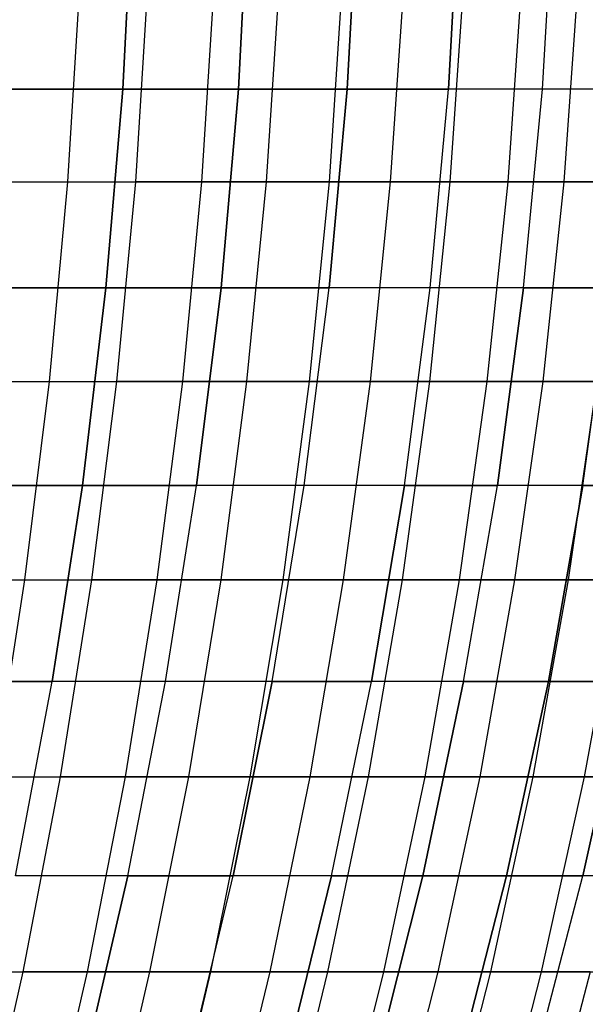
# Model space of a CAD drawing. Extents: x -125 to 125, y -143 to 0.
# Tile 127 of 241: x 43 to 50, y -99 to -87. Entities that reach past the tile are written whole.
import ezdxf

# ---------------------------------------------------------------- set-up
doc = ezdxf.new("R2010")
doc.units = 0
doc.header["$LTSCALE"] = 25.4
doc.layers.get('0').update_dxf_attribs({"linetype": 'CONTINUOUS'})

# ---------------------------------------------------------------- blocks, each defined once
blk = doc.blocks.new('NL2500026672_STL')
at = {"color": 0}
for p, q in [((44.411, -87.984, 34.078), (44.538, -85.494, 34.176)), ((44.411, -87.984, 34.078), (44.538, -85.494, 34.176)), ((44.538, -85.494, -34.176), (44.411, -87.984, -34.078)), ((44.538, -85.494, -34.176), (44.411, -87.984, -34.078)), ((45.855, -87.984, 32.108), (45.987, -85.494, 32.2)), ((45.855, -87.984, 32.108), (45.987, -85.494, 32.2)), ((45.987, -85.494, -32.2), (45.855, -87.984, -32.108)), ((45.987, -85.494, -32.2), (45.855, -87.984, -32.108)), ((47.212, -87.984, 30.077), (47.348, -85.494, 30.164)), ((47.212, -87.984, 30.077), (47.348, -85.494, 30.164)), ((47.348, -85.494, -30.164), (47.212, -87.984, -30.077)), ((47.348, -85.494, -30.164), (47.212, -87.984, -30.077)), ((48.479, -87.984, 27.989), (48.618, -85.494, 28.07)), ((48.479, -87.984, 27.989), (48.618, -85.494, 28.07)), ((48.618, -85.494, -28.07), (48.479, -87.984, -27.989)), ((48.618, -85.494, -28.07), (48.479, -87.984, -27.989)), ((49.654, -87.984, 25.848), (49.796, -85.494, 25.922)), ((49.654, -87.984, 25.848), (49.796, -85.494, 25.922)), ((49.654, -87.984, -25.848), (49.796, -85.494, -25.922)), ((49.654, -87.984, -25.848), (49.796, -85.494, -25.922)), ((43.876, -86.636, 40.752), (43.722, -89.141, 40.609)), ((43.876, -86.636, 40.752), (43.722, -89.141, 40.609)), ((44.726, -86.636, -39.818), (44.569, -89.141, -39.678)), ((44.726, -86.636, -39.818), (44.569, -89.141, -39.678)), ((45.555, -86.636, 38.866), (45.395, -89.141, 38.73)), ((45.555, -86.636, 38.866), (45.395, -89.141, 38.73)), ((46.364, -86.636, -37.897), (46.202, -89.141, -37.764)), ((46.364, -86.636, -37.897), (46.202, -89.141, -37.764)), ((47.153, -86.636, 36.911), (46.988, -89.141, 36.782)), ((47.153, -86.636, 36.911), (46.988, -89.141, 36.782)), ((47.921, -86.636, -35.909), (47.753, -89.141, -35.783)), ((47.921, -86.636, -35.909), (47.753, -89.141, -35.783)), ((48.667, -86.636, 34.891), (48.497, -89.141, 34.768)), ((48.667, -86.636, 34.891), (48.497, -89.141, 34.768)), ((49.392, -86.636, -33.857), (49.219, -89.141, -33.738)), ((49.392, -86.636, -33.857), (49.219, -89.141, -33.738)), ((50.095, -86.636, 32.808), (49.919, -89.141, 32.693)), ((50.095, -86.636, 32.808), (49.919, -89.141, 32.693)), ((44.411, -87.984, 34.078), (42.882, -87.984, 35.983)), ((44.411, -87.984, 34.078), (42.882, -87.984, 35.983)), ((42.882, -87.984, -35.983), (44.411, -87.984, -34.078)), ((42.882, -87.984, -35.983), (44.411, -87.984, -34.078)), ((44.2, -90.464, 33.916), (44.411, -87.984, 34.078)), ((44.2, -90.464, 33.916), (44.411, -87.984, 34.078)), ((44.411, -87.984, -34.078), (44.2, -90.464, -33.916)), ((44.411, -87.984, -34.078), (44.2, -90.464, -33.916)), ((45.855, -87.984, 32.108), (44.411, -87.984, 34.078)), ((45.855, -87.984, 32.108), (44.411, -87.984, 34.078)), ((44.411, -87.984, -34.078), (45.855, -87.984, -32.108)), ((44.411, -87.984, -34.078), (45.855, -87.984, -32.108)), ((45.638, -90.464, 31.956), (45.855, -87.984, 32.108)), ((45.638, -90.464, 31.956), (45.855, -87.984, 32.108)), ((45.855, -87.984, -32.108), (45.638, -90.464, -31.956)), ((45.855, -87.984, -32.108), (45.638, -90.464, -31.956)), ((47.212, -87.984, 30.077), (45.855, -87.984, 32.108)), ((47.212, -87.984, 30.077), (45.855, -87.984, 32.108)), ((45.855, -87.984, -32.108), (47.212, -87.984, -30.077)), ((45.855, -87.984, -32.108), (47.212, -87.984, -30.077)), ((46.988, -90.464, 29.935), (47.212, -87.984, 30.077)), ((46.988, -90.464, 29.935), (47.212, -87.984, 30.077)), ((47.212, -87.984, -30.077), (46.988, -90.464, -29.935)), ((47.212, -87.984, -30.077), (46.988, -90.464, -29.935)), ((48.479, -87.984, 27.989), (47.212, -87.984, 30.077)), ((48.479, -87.984, 27.989), (47.212, -87.984, 30.077)), ((47.212, -87.984, -30.077), (48.479, -87.984, -27.989)), ((47.212, -87.984, -30.077), (48.479, -87.984, -27.989)), ((48.249, -90.464, 27.857), (48.479, -87.984, 27.989)), ((48.249, -90.464, 27.857), (48.479, -87.984, 27.989)), ((48.249, -90.464, -27.857), (48.479, -87.984, -27.989)), ((48.249, -90.464, -27.857), (48.479, -87.984, -27.989)), ((49.654, -87.984, 25.848), (48.479, -87.984, 27.989)), ((49.654, -87.984, 25.848), (48.479, -87.984, 27.989)), ((49.654, -87.984, -25.848), (48.479, -87.984, -27.989)), ((49.654, -87.984, -25.848), (48.479, -87.984, -27.989)), ((49.418, -90.464, 25.726), (49.654, -87.984, 25.848)), ((49.418, -90.464, 25.726), (49.654, -87.984, 25.848)), ((49.418, -90.464, -25.726), (49.654, -87.984, -25.848)), ((49.418, -90.464, -25.726), (49.654, -87.984, -25.848)), ((50.734, -87.984, 23.658), (49.654, -87.984, 25.848)), ((50.734, -87.984, 23.658), (49.654, -87.984, 25.848)), ((50.734, -87.984, -23.658), (49.654, -87.984, -25.848)), ((50.734, -87.984, -23.658), (49.654, -87.984, -25.848)), ((41.972, -89.141, 42.416), (43.722, -89.141, 40.609)), ((41.972, -89.141, 42.416), (43.722, -89.141, 40.609)), ((42.856, -89.141, -41.522), (44.569, -89.141, -39.678)), ((42.856, -89.141, -41.522), (44.569, -89.141, -39.678)), ((43.722, -89.141, 40.609), (43.492, -91.635, 40.395)), ((43.722, -89.141, 40.609), (43.492, -91.635, 40.395)), ((43.722, -89.141, 40.609), (45.395, -89.141, 38.73)), ((43.722, -89.141, 40.609), (45.395, -89.141, 38.73)), ((44.569, -89.141, -39.678), (44.334, -91.635, -39.469)), ((44.569, -89.141, -39.678), (44.334, -91.635, -39.469)), ((46.202, -89.141, -37.764), (44.569, -89.141, -39.678)), ((46.202, -89.141, -37.764), (44.569, -89.141, -39.678)), ((45.395, -89.141, 38.73), (45.156, -91.635, 38.526)), ((45.395, -89.141, 38.73), (45.156, -91.635, 38.526)), ((45.395, -89.141, 38.73), (46.988, -89.141, 36.782)), ((45.395, -89.141, 38.73), (46.988, -89.141, 36.782)), ((46.202, -89.141, -37.764), (45.958, -91.635, -37.565)), ((46.202, -89.141, -37.764), (45.958, -91.635, -37.565)), ((47.753, -89.141, -35.783), (46.202, -89.141, -37.764)), ((47.753, -89.141, -35.783), (46.202, -89.141, -37.764)), ((46.988, -89.141, 36.782), (46.74, -91.635, 36.588)), ((46.988, -89.141, 36.782), (46.74, -91.635, 36.588)), ((46.988, -89.141, 36.782), (48.497, -89.141, 34.768)), ((46.988, -89.141, 36.782), (48.497, -89.141, 34.768)), ((47.753, -89.141, -35.783), (47.501, -91.635, -35.594)), ((47.753, -89.141, -35.783), (47.501, -91.635, -35.594)), ((49.219, -89.141, -33.738), (47.753, -89.141, -35.783)), ((49.219, -89.141, -33.738), (47.753, -89.141, -35.783)), ((48.497, -89.141, 34.768), (48.241, -91.635, 34.585)), ((48.497, -89.141, 34.768), (48.241, -91.635, 34.585)), ((48.497, -89.141, 34.768), (49.919, -89.141, 32.693)), ((48.497, -89.141, 34.768), (49.919, -89.141, 32.693)), ((49.219, -89.141, -33.738), (48.959, -91.635, -33.56)), ((49.219, -89.141, -33.738), (48.959, -91.635, -33.56)), ((50.597, -89.141, -31.633), (49.219, -89.141, -33.738)), ((50.597, -89.141, -31.633), (49.219, -89.141, -33.738)), ((49.919, -89.141, 32.693), (49.656, -91.635, 32.521)), ((49.919, -89.141, 32.693), (49.656, -91.635, 32.521)), ((49.919, -89.141, 32.693), (51.253, -89.141, 30.559)), ((49.919, -89.141, 32.693), (51.253, -89.141, 30.559)), ((44.2, -90.464, 33.916), (42.679, -90.464, 35.812)), ((44.2, -90.464, 33.916), (42.679, -90.464, 35.812)), ((42.679, -90.464, -35.812), (44.2, -90.464, -33.916)), ((42.679, -90.464, -35.812), (44.2, -90.464, -33.916)), ((43.907, -92.931, 33.691), (44.2, -90.464, 33.916)), ((43.907, -92.931, 33.691), (44.2, -90.464, 33.916)), ((44.2, -90.464, -33.916), (43.907, -92.931, -33.691)), ((44.2, -90.464, -33.916), (43.907, -92.931, -33.691)), ((45.638, -90.464, 31.956), (44.2, -90.464, 33.916)), ((45.638, -90.464, 31.956), (44.2, -90.464, 33.916)), ((44.2, -90.464, -33.916), (45.638, -90.464, -31.956)), ((44.2, -90.464, -33.916), (45.638, -90.464, -31.956)), ((45.334, -92.931, 31.743), (45.638, -90.464, 31.956)), ((45.334, -92.931, 31.743), (45.638, -90.464, 31.956)), ((45.638, -90.464, -31.956), (45.334, -92.931, -31.743)), ((45.638, -90.464, -31.956), (45.334, -92.931, -31.743)), ((46.988, -90.464, 29.935), (45.638, -90.464, 31.956)), ((46.988, -90.464, 29.935), (45.638, -90.464, 31.956)), ((45.638, -90.464, -31.956), (46.988, -90.464, -29.935)), ((45.638, -90.464, -31.956), (46.988, -90.464, -29.935)), ((46.676, -92.931, 29.736), (46.988, -90.464, 29.935)), ((46.676, -92.931, 29.736), (46.988, -90.464, 29.935)), ((46.676, -92.931, -29.736), (46.988, -90.464, -29.935)), ((46.676, -92.931, -29.736), (46.988, -90.464, -29.935)), ((48.249, -90.464, 27.857), (46.988, -90.464, 29.935)), ((48.249, -90.464, 27.857), (46.988, -90.464, 29.935)), ((48.249, -90.464, -27.857), (46.988, -90.464, -29.935)), ((48.249, -90.464, -27.857), (46.988, -90.464, -29.935)), ((47.929, -92.931, 27.672), (48.249, -90.464, 27.857)), ((47.929, -92.931, 27.672), (48.249, -90.464, 27.857)), ((47.929, -92.931, -27.672), (48.249, -90.464, -27.857)), ((47.929, -92.931, -27.672), (48.249, -90.464, -27.857)), ((49.418, -90.464, 25.726), (48.249, -90.464, 27.857)), ((49.418, -90.464, 25.726), (48.249, -90.464, 27.857)), ((49.418, -90.464, -25.726), (48.249, -90.464, -27.857)), ((49.418, -90.464, -25.726), (48.249, -90.464, -27.857)), ((49.09, -92.931, 25.555), (49.418, -90.464, 25.726)), ((49.09, -92.931, 25.555), (49.418, -90.464, 25.726)), ((49.418, -90.464, -25.726), (49.09, -92.931, -25.555)), ((49.418, -90.464, -25.726), (49.09, -92.931, -25.555)), ((50.493, -90.464, 23.545), (49.418, -90.464, 25.726)), ((50.493, -90.464, 23.545), (49.418, -90.464, 25.726)), ((49.418, -90.464, -25.726), (50.493, -90.464, -23.545)), ((49.418, -90.464, -25.726), (50.493, -90.464, -23.545)), ((50.158, -92.931, 23.389), (50.493, -90.464, 23.545)), ((50.158, -92.931, 23.389), (50.493, -90.464, 23.545)), ((50.158, -92.931, -23.389), (50.493, -90.464, -23.545)), ((50.158, -92.931, -23.389), (50.493, -90.464, -23.545)), ((41.75, -91.635, 42.193), (43.492, -91.635, 40.395)), ((41.75, -91.635, 42.193), (43.492, -91.635, 40.395)), ((42.63, -91.635, -41.303), (44.334, -91.635, -39.469)), ((42.63, -91.635, -41.303), (44.334, -91.635, -39.469)), ((43.492, -91.635, 40.395), (43.185, -94.113, 40.11)), ((43.492, -91.635, 40.395), (43.185, -94.113, 40.11)), ((43.492, -91.635, 40.395), (45.156, -91.635, 38.526)), ((43.492, -91.635, 40.395), (45.156, -91.635, 38.526)), ((44.334, -91.635, -39.469), (44.021, -94.113, -39.191)), ((44.334, -91.635, -39.469), (44.021, -94.113, -39.191)), ((45.958, -91.635, -37.565), (44.334, -91.635, -39.469)), ((45.958, -91.635, -37.565), (44.334, -91.635, -39.469)), ((45.156, -91.635, 38.526), (44.837, -94.113, 38.254)), ((45.156, -91.635, 38.526), (44.837, -94.113, 38.254)), ((45.156, -91.635, 38.526), (46.74, -91.635, 36.588)), ((45.156, -91.635, 38.526), (46.74, -91.635, 36.588)), ((45.958, -91.635, -37.565), (45.634, -94.113, -37.3)), ((45.958, -91.635, -37.565), (45.634, -94.113, -37.3)), ((47.501, -91.635, -35.594), (45.958, -91.635, -37.565)), ((47.501, -91.635, -35.594), (45.958, -91.635, -37.565)), ((46.74, -91.635, 36.588), (46.41, -94.113, 36.33)), ((46.74, -91.635, 36.588), (46.41, -94.113, 36.33)), ((46.74, -91.635, 36.588), (48.241, -91.635, 34.585)), ((46.74, -91.635, 36.588), (48.241, -91.635, 34.585)), ((47.501, -91.635, -35.594), (47.166, -94.113, -35.343)), ((47.501, -91.635, -35.594), (47.166, -94.113, -35.343)), ((48.959, -91.635, -33.56), (47.501, -91.635, -35.594)), ((48.959, -91.635, -33.56), (47.501, -91.635, -35.594)), ((48.241, -91.635, 34.585), (47.9, -94.113, 34.341)), ((48.241, -91.635, 34.585), (47.9, -94.113, 34.341)), ((48.241, -91.635, 34.585), (49.656, -91.635, 32.521)), ((48.241, -91.635, 34.585), (49.656, -91.635, 32.521)), ((48.959, -91.635, -33.56), (48.614, -94.113, -33.323)), ((48.959, -91.635, -33.56), (48.614, -94.113, -33.323)), ((50.331, -91.635, -31.466), (48.959, -91.635, -33.56)), ((50.331, -91.635, -31.466), (48.959, -91.635, -33.56)), ((49.656, -91.635, 32.521), (49.306, -94.113, 32.291)), ((49.656, -91.635, 32.521), (49.306, -94.113, 32.291)), ((49.656, -91.635, 32.521), (50.983, -91.635, 30.398)), ((49.656, -91.635, 32.521), (50.983, -91.635, 30.398)), ((50.331, -91.635, -31.466), (49.975, -94.113, -31.244)), ((50.331, -91.635, -31.466), (49.975, -94.113, -31.244)), ((43.907, -92.931, 33.691), (42.395, -92.931, 35.574)), ((43.907, -92.931, 33.691), (42.395, -92.931, 35.574)), ((42.395, -92.931, -35.574), (43.907, -92.931, -33.691)), ((42.395, -92.931, -35.574), (43.907, -92.931, -33.691)), ((43.53, -95.38, 33.402), (43.907, -92.931, 33.691)), ((43.53, -95.38, 33.402), (43.907, -92.931, 33.691)), ((43.907, -92.931, -33.691), (43.53, -95.38, -33.402)), ((43.907, -92.931, -33.691), (43.53, -95.38, -33.402)), ((45.334, -92.931, 31.743), (43.907, -92.931, 33.691)), ((45.334, -92.931, 31.743), (43.907, -92.931, 33.691)), ((43.907, -92.931, -33.691), (45.334, -92.931, -31.743)), ((43.907, -92.931, -33.691), (45.334, -92.931, -31.743)), ((44.946, -95.38, 31.472), (45.334, -92.931, 31.743)), ((44.946, -95.38, 31.472), (45.334, -92.931, 31.743)), ((44.946, -95.38, -31.472), (45.334, -92.931, -31.743)), ((44.946, -95.38, -31.472), (45.334, -92.931, -31.743)), ((46.676, -92.931, 29.736), (45.334, -92.931, 31.743)), ((46.676, -92.931, 29.736), (45.334, -92.931, 31.743)), ((46.676, -92.931, -29.736), (45.334, -92.931, -31.743)), ((46.676, -92.931, -29.736), (45.334, -92.931, -31.743)), ((46.276, -95.38, 29.481), (46.676, -92.931, 29.736)), ((46.276, -95.38, 29.481), (46.676, -92.931, 29.736)), ((46.276, -95.38, -29.481), (46.676, -92.931, -29.736)), ((46.276, -95.38, -29.481), (46.676, -92.931, -29.736)), ((47.929, -92.931, 27.672), (46.676, -92.931, 29.736)), ((47.929, -92.931, 27.672), (46.676, -92.931, 29.736)), ((47.929, -92.931, -27.672), (46.676, -92.931, -29.736)), ((47.929, -92.931, -27.672), (46.676, -92.931, -29.736)), ((47.518, -95.38, 27.434), (47.929, -92.931, 27.672)), ((47.518, -95.38, 27.434), (47.929, -92.931, 27.672)), ((47.929, -92.931, -27.672), (47.518, -95.38, -27.434)), ((47.929, -92.931, -27.672), (47.518, -95.38, -27.434)), ((49.09, -92.931, 25.555), (47.929, -92.931, 27.672)), ((49.09, -92.931, 25.555), (47.929, -92.931, 27.672)), ((47.929, -92.931, -27.672), (49.09, -92.931, -25.555)), ((47.929, -92.931, -27.672), (49.09, -92.931, -25.555)), ((48.669, -95.38, 25.336), (49.09, -92.931, 25.555)), ((48.669, -95.38, 25.336), (49.09, -92.931, 25.555)), ((48.669, -95.38, -25.336), (49.09, -92.931, -25.555)), ((48.669, -95.38, -25.336), (49.09, -92.931, -25.555)), ((50.158, -92.931, 23.389), (49.09, -92.931, 25.555)), ((50.158, -92.931, 23.389), (49.09, -92.931, 25.555)), ((50.158, -92.931, -23.389), (49.09, -92.931, -25.555)), ((50.158, -92.931, -23.389), (49.09, -92.931, -25.555)), ((49.728, -95.38, 23.189), (50.158, -92.931, 23.389)), ((49.728, -95.38, 23.189), (50.158, -92.931, 23.389)), ((50.158, -92.931, -23.389), (49.728, -95.38, -23.189)), ((50.158, -92.931, -23.389), (49.728, -95.38, -23.189)), ((51.13, -92.931, 21.179), (50.158, -92.931, 23.389)), ((51.13, -92.931, 21.179), (50.158, -92.931, 23.389)), ((50.158, -92.931, -23.389), (51.13, -92.931, -21.179)), ((50.158, -92.931, -23.389), (51.13, -92.931, -21.179)), ((41.456, -94.113, 41.895), (43.185, -94.113, 40.11)), ((41.456, -94.113, 41.895), (43.185, -94.113, 40.11)), ((42.33, -94.113, -41.012), (44.021, -94.113, -39.191)), ((42.33, -94.113, -41.012), (44.021, -94.113, -39.191)), ((43.185, -94.113, 40.11), (42.802, -96.571, 39.755)), ((43.185, -94.113, 40.11), (42.802, -96.571, 39.755)), ((43.185, -94.113, 40.11), (44.837, -94.113, 38.254)), ((43.185, -94.113, 40.11), (44.837, -94.113, 38.254)), ((44.021, -94.113, -39.191), (43.631, -96.571, -38.843)), ((44.021, -94.113, -39.191), (43.631, -96.571, -38.843)), ((45.634, -94.113, -37.3), (44.021, -94.113, -39.191)), ((45.634, -94.113, -37.3), (44.021, -94.113, -39.191)), ((44.837, -94.113, 38.254), (44.44, -96.571, 37.915)), ((44.837, -94.113, 38.254), (44.44, -96.571, 37.915)), ((44.837, -94.113, 38.254), (46.41, -94.113, 36.33)), ((44.837, -94.113, 38.254), (46.41, -94.113, 36.33)), ((45.634, -94.113, -37.3), (45.23, -96.571, -36.97)), ((45.634, -94.113, -37.3), (45.23, -96.571, -36.97)), ((47.166, -94.113, -35.343), (45.634, -94.113, -37.3)), ((47.166, -94.113, -35.343), (45.634, -94.113, -37.3)), ((46.41, -94.113, 36.33), (45.999, -96.571, 36.008)), ((46.41, -94.113, 36.33), (45.999, -96.571, 36.008)), ((46.41, -94.113, 36.33), (47.9, -94.113, 34.341)), ((46.41, -94.113, 36.33), (47.9, -94.113, 34.341)), ((47.166, -94.113, -35.343), (46.748, -96.571, -35.03)), ((47.166, -94.113, -35.343), (46.748, -96.571, -35.03)), ((48.614, -94.113, -33.323), (47.166, -94.113, -35.343)), ((48.614, -94.113, -33.323), (47.166, -94.113, -35.343)), ((47.9, -94.113, 34.341), (47.476, -96.571, 34.037)), ((47.9, -94.113, 34.341), (47.476, -96.571, 34.037)), ((47.9, -94.113, 34.341), (49.306, -94.113, 32.291)), ((47.9, -94.113, 34.341), (49.306, -94.113, 32.291)), ((48.614, -94.113, -33.323), (48.183, -96.571, -33.028)), ((48.614, -94.113, -33.323), (48.183, -96.571, -33.028)), ((49.975, -94.113, -31.244), (48.614, -94.113, -33.323)), ((49.975, -94.113, -31.244), (48.614, -94.113, -33.323)), ((49.306, -94.113, 32.291), (48.869, -96.571, 32.005)), ((49.306, -94.113, 32.291), (48.869, -96.571, 32.005)), ((49.306, -94.113, 32.291), (50.623, -94.113, 30.184)), ((49.306, -94.113, 32.291), (50.623, -94.113, 30.184)), ((49.975, -94.113, -31.244), (49.533, -96.571, -30.968)), ((49.975, -94.113, -31.244), (49.533, -96.571, -30.968)), ((51.248, -94.113, -29.11), (49.975, -94.113, -31.244)), ((51.248, -94.113, -29.11), (49.975, -94.113, -31.244)), ((50.623, -94.113, 30.184), (50.174, -96.571, 29.916)), ((50.623, -94.113, 30.184), (50.174, -96.571, 29.916)), ((43.53, -95.38, 33.402), (42.032, -95.38, 35.269)), ((43.53, -95.38, 33.402), (42.032, -95.38, 35.269)), ((42.032, -95.38, -35.269), (43.53, -95.38, -33.402)), ((42.032, -95.38, -35.269), (43.53, -95.38, -33.402)), ((43.072, -97.807, 33.051), (43.53, -95.38, 33.402)), ((43.072, -97.807, 33.051), (43.53, -95.38, 33.402)), ((43.072, -97.807, -33.051), (43.53, -95.38, -33.402)), ((43.072, -97.807, -33.051), (43.53, -95.38, -33.402)), ((44.946, -95.38, 31.472), (43.53, -95.38, 33.402)), ((44.946, -95.38, 31.472), (43.53, -95.38, 33.402)), ((44.946, -95.38, -31.472), (43.53, -95.38, -33.402)), ((44.946, -95.38, -31.472), (43.53, -95.38, -33.402)), ((44.473, -97.807, 31.14), (44.946, -95.38, 31.472)), ((44.473, -97.807, 31.14), (44.946, -95.38, 31.472)), ((44.473, -97.807, -31.14), (44.946, -95.38, -31.472)), ((44.473, -97.807, -31.14), (44.946, -95.38, -31.472)), ((46.276, -95.38, 29.481), (44.946, -95.38, 31.472)), ((46.276, -95.38, 29.481), (44.946, -95.38, 31.472)), ((46.276, -95.38, -29.481), (44.946, -95.38, -31.472)), ((46.276, -95.38, -29.481), (44.946, -95.38, -31.472)), ((45.789, -97.807, 29.171), (46.276, -95.38, 29.481)), ((45.789, -97.807, 29.171), (46.276, -95.38, 29.481)), ((46.276, -95.38, -29.481), (45.789, -97.807, -29.171)), ((46.276, -95.38, -29.481), (45.789, -97.807, -29.171)), ((47.518, -95.38, 27.434), (46.276, -95.38, 29.481)), ((47.518, -95.38, 27.434), (46.276, -95.38, 29.481)), ((46.276, -95.38, -29.481), (47.518, -95.38, -27.434)), ((46.276, -95.38, -29.481), (47.518, -95.38, -27.434)), ((47.018, -97.807, 27.146), (47.518, -95.38, 27.434)), ((47.018, -97.807, 27.146), (47.518, -95.38, 27.434)), ((47.018, -97.807, -27.146), (47.518, -95.38, -27.434)), ((47.018, -97.807, -27.146), (47.518, -95.38, -27.434)), ((48.669, -95.38, 25.336), (47.518, -95.38, 27.434)), ((48.669, -95.38, 25.336), (47.518, -95.38, 27.434)), ((48.669, -95.38, -25.336), (47.518, -95.38, -27.434)), ((48.669, -95.38, -25.336), (47.518, -95.38, -27.434)), ((48.157, -97.807, 25.069), (48.669, -95.38, 25.336)), ((48.157, -97.807, 25.069), (48.669, -95.38, 25.336)), ((48.669, -95.38, -25.336), (48.157, -97.807, -25.069)), ((48.669, -95.38, -25.336), (48.157, -97.807, -25.069)), ((49.728, -95.38, 23.189), (48.669, -95.38, 25.336)), ((49.728, -95.38, 23.189), (48.669, -95.38, 25.336)), ((48.669, -95.38, -25.336), (49.728, -95.38, -23.189)), ((48.669, -95.38, -25.336), (49.728, -95.38, -23.189)), ((49.205, -97.807, 22.945), (49.728, -95.38, 23.189)), ((49.205, -97.807, 22.945), (49.728, -95.38, 23.189)), ((49.728, -95.38, -23.189), (49.205, -97.807, -22.945)), ((49.728, -95.38, -23.189), (49.205, -97.807, -22.945)), ((50.692, -95.38, 20.997), (49.728, -95.38, 23.189)), ((50.692, -95.38, 20.997), (49.728, -95.38, 23.189)), ((49.728, -95.38, -23.189), (50.692, -95.38, -20.997)), ((49.728, -95.38, -23.189), (50.692, -95.38, -20.997)), ((50.159, -97.807, 20.777), (50.692, -95.38, 20.997)), ((50.159, -97.807, 20.777), (50.692, -95.38, 20.997)), ((50.692, -95.38, -20.997), (50.159, -97.807, -20.777)), ((50.692, -95.38, -20.997), (50.159, -97.807, -20.777)), ((41.955, -96.571, -40.648), (43.631, -96.571, -38.843)), ((41.955, -96.571, -40.648), (43.631, -96.571, -38.843)), ((42.802, -96.571, 39.755), (44.44, -96.571, 37.915)), ((42.802, -96.571, 39.755), (44.44, -96.571, 37.915)), ((43.631, -96.571, -38.843), (43.164, -99.006, -38.428)), ((43.631, -96.571, -38.843), (43.164, -99.006, -38.428)), ((45.23, -96.571, -36.97), (43.631, -96.571, -38.843)), ((45.23, -96.571, -36.97), (43.631, -96.571, -38.843)), ((44.44, -96.571, 37.915), (43.965, -99.006, 37.509)), ((44.44, -96.571, 37.915), (43.965, -99.006, 37.509)), ((44.44, -96.571, 37.915), (45.999, -96.571, 36.008)), ((44.44, -96.571, 37.915), (45.999, -96.571, 36.008)), ((45.23, -96.571, -36.97), (44.746, -99.006, -36.574)), ((45.23, -96.571, -36.97), (44.746, -99.006, -36.574)), ((46.748, -96.571, -35.03), (45.23, -96.571, -36.97)), ((46.748, -96.571, -35.03), (45.23, -96.571, -36.97)), ((45.999, -96.571, 36.008), (45.507, -99.006, 35.623)), ((45.999, -96.571, 36.008), (45.507, -99.006, 35.623)), ((45.999, -96.571, 36.008), (47.476, -96.571, 34.037)), ((45.999, -96.571, 36.008), (47.476, -96.571, 34.037)), ((46.748, -96.571, -35.03), (46.248, -99.006, -34.655)), ((46.748, -96.571, -35.03), (46.248, -99.006, -34.655)), ((48.183, -96.571, -33.028), (46.748, -96.571, -35.03)), ((48.183, -96.571, -33.028), (46.748, -96.571, -35.03)), ((47.476, -96.571, 34.037), (46.968, -99.006, 33.673)), ((47.476, -96.571, 34.037), (46.968, -99.006, 33.673)), ((47.476, -96.571, 34.037), (48.869, -96.571, 32.005)), ((47.476, -96.571, 34.037), (48.869, -96.571, 32.005)), ((48.183, -96.571, -33.028), (47.668, -99.006, -32.675)), ((48.183, -96.571, -33.028), (47.668, -99.006, -32.675)), ((49.533, -96.571, -30.968), (48.183, -96.571, -33.028)), ((49.533, -96.571, -30.968), (48.183, -96.571, -33.028)), ((48.869, -96.571, 32.005), (48.346, -99.006, 31.663)), ((48.869, -96.571, 32.005), (48.346, -99.006, 31.663)), ((48.869, -96.571, 32.005), (50.174, -96.571, 29.916)), ((48.869, -96.571, 32.005), (50.174, -96.571, 29.916)), ((49.533, -96.571, -30.968), (49.003, -99.006, -30.636)), ((49.533, -96.571, -30.968), (49.003, -99.006, -30.636)), ((50.794, -96.571, -28.852), (49.533, -96.571, -30.968)), ((50.794, -96.571, -28.852), (49.533, -96.571, -30.968)), ((50.174, -96.571, 29.916), (49.638, -99.006, 29.596)), ((50.174, -96.571, 29.916), (49.638, -99.006, 29.596)), ((50.174, -96.571, 29.916), (51.391, -96.571, 27.775)), ((50.174, -96.571, 29.916), (51.391, -96.571, 27.775)), ((44.473, -97.807, 31.14), (43.072, -97.807, 33.051)), ((44.473, -97.807, 31.14), (43.072, -97.807, 33.051)), ((44.473, -97.807, -31.14), (43.072, -97.807, -33.051)), ((44.473, -97.807, -31.14), (43.072, -97.807, -33.051)), ((43.917, -100.208, 30.751), (44.473, -97.807, 31.14)), ((43.917, -100.208, 30.751), (44.473, -97.807, 31.14)), ((44.473, -97.807, -31.14), (43.917, -100.208, -30.751)), ((44.473, -97.807, -31.14), (43.917, -100.208, -30.751)), ((45.789, -97.807, 29.171), (44.473, -97.807, 31.14)), ((45.789, -97.807, 29.171), (44.473, -97.807, 31.14)), ((44.473, -97.807, -31.14), (45.789, -97.807, -29.171)), ((44.473, -97.807, -31.14), (45.789, -97.807, -29.171)), ((45.216, -100.208, 28.806), (45.789, -97.807, 29.171)), ((45.216, -100.208, 28.806), (45.789, -97.807, 29.171)), ((45.216, -100.208, -28.806), (45.789, -97.807, -29.171)), ((45.216, -100.208, -28.806), (45.789, -97.807, -29.171)), ((47.018, -97.807, 27.146), (45.789, -97.807, 29.171)), ((47.018, -97.807, 27.146), (45.789, -97.807, 29.171)), ((47.018, -97.807, -27.146), (45.789, -97.807, -29.171)), ((47.018, -97.807, -27.146), (45.789, -97.807, -29.171)), ((46.43, -100.208, 26.806), (47.018, -97.807, 27.146)), ((46.43, -100.208, 26.806), (47.018, -97.807, 27.146)), ((47.018, -97.807, -27.146), (46.43, -100.208, -26.806)), ((47.018, -97.807, -27.146), (46.43, -100.208, -26.806)), ((48.157, -97.807, 25.069), (47.018, -97.807, 27.146)), ((48.157, -97.807, 25.069), (47.018, -97.807, 27.146)), ((47.018, -97.807, -27.146), (48.157, -97.807, -25.069)), ((47.018, -97.807, -27.146), (48.157, -97.807, -25.069)), ((47.555, -100.208, 24.755), (48.157, -97.807, 25.069)), ((47.555, -100.208, 24.755), (48.157, -97.807, 25.069)), ((48.157, -97.807, -25.069), (47.555, -100.208, -24.755)), ((48.157, -97.807, -25.069), (47.555, -100.208, -24.755)), ((49.205, -97.807, 22.945), (48.157, -97.807, 25.069)), ((49.205, -97.807, 22.945), (48.157, -97.807, 25.069)), ((48.157, -97.807, -25.069), (49.205, -97.807, -22.945)), ((48.157, -97.807, -25.069), (49.205, -97.807, -22.945)), ((48.589, -100.208, 22.658), (49.205, -97.807, 22.945)), ((48.589, -100.208, 22.658), (49.205, -97.807, 22.945)), ((49.205, -97.807, -22.945), (48.589, -100.208, -22.658)), ((49.205, -97.807, -22.945), (48.589, -100.208, -22.658)), ((50.159, -97.807, 20.777), (49.205, -97.807, 22.945)), ((50.159, -97.807, 20.777), (49.205, -97.807, 22.945)), ((49.205, -97.807, -22.945), (50.159, -97.807, -20.777)), ((49.205, -97.807, -22.945), (50.159, -97.807, -20.777)), ((49.531, -100.208, 20.517), (50.159, -97.807, 20.777)), ((49.531, -100.208, 20.517), (50.159, -97.807, 20.777)), ((49.531, -100.208, -20.517), (50.159, -97.807, -20.777)), ((49.531, -100.208, -20.517), (50.159, -97.807, -20.777)), ((51.017, -97.807, 18.569), (50.159, -97.807, 20.777)), ((51.017, -97.807, 18.569), (50.159, -97.807, 20.777)), ((51.017, -97.807, -18.569), (50.159, -97.807, -20.777)), ((51.017, -97.807, -18.569), (50.159, -97.807, -20.777)), ((41.506, -99.006, -40.213), (43.164, -99.006, -38.428)), ((41.506, -99.006, -40.213), (43.164, -99.006, -38.428)), ((42.344, -99.006, 39.329), (43.965, -99.006, 37.509)), ((42.344, -99.006, 39.329), (43.965, -99.006, 37.509)), ((43.164, -99.006, -38.428), (42.622, -101.412, -37.945)), ((43.164, -99.006, -38.428), (42.622, -101.412, -37.945)), ((44.746, -99.006, -36.574), (43.164, -99.006, -38.428)), ((44.746, -99.006, -36.574), (43.164, -99.006, -38.428)), ((43.965, -99.006, 37.509), (43.412, -101.412, 37.038)), ((43.965, -99.006, 37.509), (43.412, -101.412, 37.038)), ((43.965, -99.006, 37.509), (45.507, -99.006, 35.623)), ((43.965, -99.006, 37.509), (45.507, -99.006, 35.623)), ((44.746, -99.006, -36.574), (44.184, -101.412, -36.115)), ((44.746, -99.006, -36.574), (44.184, -101.412, -36.115)), ((46.248, -99.006, -34.655), (44.746, -99.006, -36.574)), ((46.248, -99.006, -34.655), (44.746, -99.006, -36.574)), ((45.507, -99.006, 35.623), (44.935, -101.412, 35.175)), ((45.507, -99.006, 35.623), (44.935, -101.412, 35.175)), ((45.507, -99.006, 35.623), (46.968, -99.006, 33.673)), ((45.507, -99.006, 35.623), (46.968, -99.006, 33.673)), ((46.248, -99.006, -34.655), (45.667, -101.412, -34.22)), ((46.248, -99.006, -34.655), (45.667, -101.412, -34.22)), ((47.668, -99.006, -32.675), (46.248, -99.006, -34.655)), ((47.668, -99.006, -32.675), (46.248, -99.006, -34.655)), ((46.968, -99.006, 33.673), (46.378, -101.412, 33.249)), ((46.968, -99.006, 33.673), (46.378, -101.412, 33.249)), ((46.968, -99.006, 33.673), (48.346, -99.006, 31.663)), ((46.968, -99.006, 33.673), (48.346, -99.006, 31.663)), ((47.668, -99.006, -32.675), (47.069, -101.412, -32.264)), ((47.668, -99.006, -32.675), (47.069, -101.412, -32.264)), ((49.003, -99.006, -30.636), (47.668, -99.006, -32.675)), ((49.003, -99.006, -30.636), (47.668, -99.006, -32.675)), ((48.346, -99.006, 31.663), (47.739, -101.412, 31.265)), ((48.346, -99.006, 31.663), (47.739, -101.412, 31.265)), ((48.346, -99.006, 31.663), (49.638, -99.006, 29.596)), ((48.346, -99.006, 31.663), (49.638, -99.006, 29.596)), ((49.003, -99.006, -30.636), (48.387, -101.412, -30.251)), ((49.003, -99.006, -30.636), (48.387, -101.412, -30.251)), ((50.251, -99.006, -28.543), (49.003, -99.006, -30.636)), ((50.251, -99.006, -28.543), (49.003, -99.006, -30.636)), ((49.638, -99.006, 29.596), (49.014, -101.412, 29.225)), ((49.638, -99.006, 29.596), (49.014, -101.412, 29.225)), ((50.251, -99.006, -28.543), (49.619, -101.412, -28.185)), ((50.251, -99.006, -28.543), (49.619, -101.412, -28.185)), ((49.638, -99.006, 29.596), (50.841, -99.006, 27.478)), ((49.638, -99.006, 29.596), (50.841, -99.006, 27.478))]:
    blk.add_line(p, q, dxfattribs=at)

msp = doc.modelspace()

# ---------------------------------------------------------------- block references
at = {"color": 253}
msp.add_blockref('NL2500026672_STL', (0, 0), dxfattribs=at)

doc.saveas('drawing.dxf')
